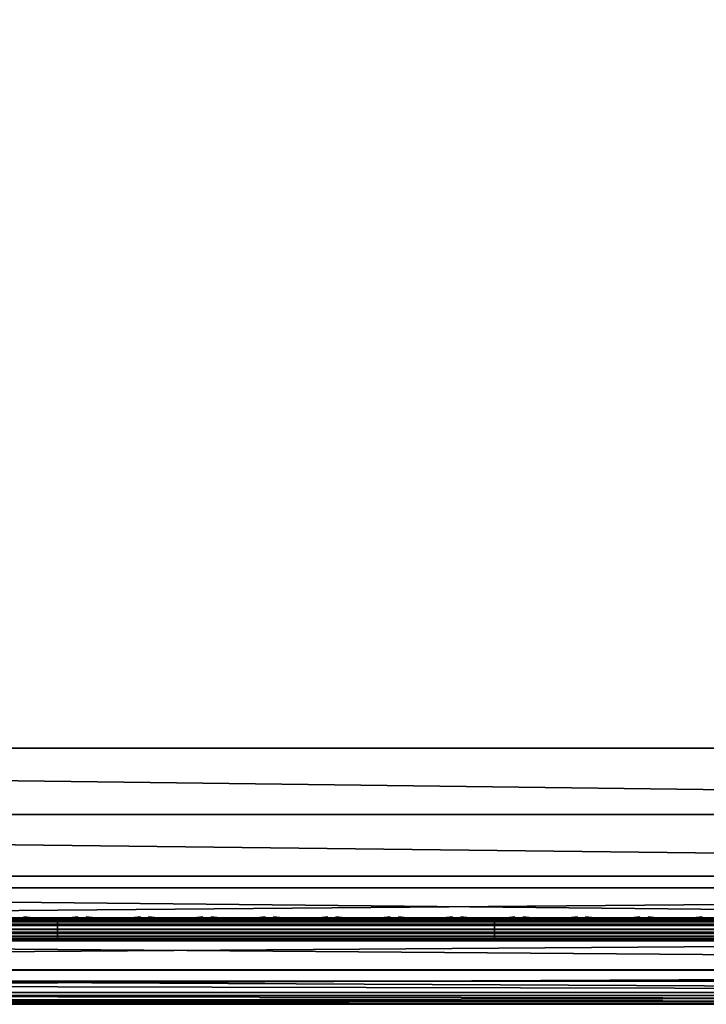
# Model space of a CAD drawing. Header units: inches. Extents: x 0 to 23, y -28 to 0.
# Tile 9 of 108: x 11.3 to 14.3, y -28 to -23.8. Entities that reach past the tile are written whole.
import ezdxf

# ---------------------------------------------------------------- set-up
doc = ezdxf.new("R2010")
doc.units = ezdxf.units.IN
doc.header["$LTSCALE"] = 0.03937
doc.header["$MEASUREMENT"] = 0
for name, color, linetype in [('A-FURN-3-ST', 151, 'Continuous'), ('A-FURN-3-ST-SEAM', 250, 'Continuous'), ('A-FURN-3-STITCH', 15, 'Continuous')]:
    doc.layers.add(name, color=color, linetype=linetype)
doc.layers.add('A-FURN-3-ST-LM', color=7, linetype='Continuous', true_color=0xffbd7a)

msp = doc.modelspace()

# ---------------------------------------------------------------- meshes
at = {"layer": 'A-FURN-3-ST'}
mesh = msp.add_polyface(dxfattribs=at)
corners = [(0.25, -0.4912, 5), (22.75, -27.51, 5), (0.25, -27.51, 5), (0.125, -0.4912, 5.0335), (0.125, -27.51, 5.0335), (0.0335, -0.4912, 5.125), (0.0335, -27.51, 5.125), (0, -0.4912, 5.25), (0, -27.51, 5.25), (0.25, -27.7013, 5.0381), (0.125, -27.6885, 5.069), (0.0335, -27.6535, 5.1535), (0, -27.635, 5.2835), (0.25, -26.91, 18), (0.125, -26.91, 17.9665), (0.25, -27.1947, 17.9625), (0.125, -27.186, 17.9302), (0.25, -27.46, 17.8526), (0.125, -27.4433, 17.8236), (0.25, -27.6878, 17.6778), (0.125, -27.6641, 17.6541), (0.0335, -26.91, 17.875), (0.0335, -27.1624, 17.8418), (0.0335, -27.3975, 17.7444), (0.0335, -27.5994, 17.5894), (0, -26.91, 17.75), (0, -27.13, 17.721), (0, -27.335, 17.6361), (0, -27.511, 17.501), (0.0335, -27.7544, 17.3875), (0, -27.6461, 17.325), (0.0335, -1.1, 17.875), (0.125, -1.1, 17.9665), (0.25, -1.1, 18), (22.75, -27.6878, 17.6778), (22.75, -27.46, 17.8526), (22.75, -27.1947, 17.9625), (0, -27.7265, 5.375), (0, -27.76, 5.5), (0, -0.2412, 5.5002), (0, -0.25, 16.9007), (0, -27.76, 16.9), (0, -1.1, 17.75), (0, -27.731, 17.12)]
mesh.append_faces([[corners[k] for k in face] for face in [(0, 1, 2), (3, 2, 4), (5, 4, 6), (7, 6, 8), (9, 10, 2), (2, 10, 4), (4, 10, 11), (4, 11, 6), (6, 11, 8), (8, 11, 12), (13, 14, 15), (15, 14, 16), (15, 16, 17), (17, 16, 18), (17, 18, 19), (19, 18, 20), (14, 21, 16), (16, 21, 22), (16, 22, 23, 18), (18, 23, 24, 20), (21, 25, 22), (22, 25, 26), (22, 26, 23), (23, 26, 27), (23, 27, 24), (24, 27, 28), (24, 28, 29), (29, 28, 30), (31, 25, 21), (32, 21, 14), (33, 14, 13), (19, 34, 17), (17, 35, 15), (15, 36, 13), (2, 1, 9), (12, 37, 8), (8, 38, 39), (40, 38, 41), (42, 41, 25), (25, 41, 43), (25, 43, 30), (30, 28, 25), (25, 28, 27), (25, 27, 26)]])
mesh = msp.add_polyface(dxfattribs=at)
corners = [(0.25, -1.1, 18), (22.75, -1.1, 18), (0.25, -0.8154, 17.9626), (22.75, -0.8154, 17.9626), (0.25, -0.5502, 17.8528), (22.75, -0.5502, 17.8528), (0.25, -0.3225, 17.6781), (0.25, -0.2998, 5.0381), (22.75, -0.2998, 5.0381), (0.25, -0.4912, 5), (0.25, -27.51, 5), (0.125, -0.4912, 5.0335), (0.125, -27.51, 5.0335), (0.0335, -0.4912, 5.125), (0.0335, -27.51, 5.125), (0, -0.4912, 5.25), (0.125, -0.3126, 5.069), (0.0335, -0.3477, 5.1536), (0, -0.3662, 5.2835), (0, -1.1, 17.75), (0.0335, -1.1, 17.875), (0, -0.8801, 17.7211), (0.0335, -0.8478, 17.8418), (0, -0.6752, 17.6362), (0.0335, -0.6127, 17.7445), (0, -0.4992, 17.5013), (0.0335, -0.4108, 17.5897), (0, -0.3641, 17.3254), (0.125, -1.1, 17.9665), (0.125, -0.8241, 17.9302), (0.125, -0.567, 17.8238), (0.125, -0.3462, 17.6544), (0, -26.91, 17.75), (0.0335, -26.91, 17.875), (0.125, -26.91, 17.9665), (0, -27.51, 5.25), (0, -0.2412, 5.5002), (0, -0.2747, 5.3751), (0, -27.76, 5.5), (0, -0.25, 16.9007), (0, -27.76, 16.9), (0, -0.2791, 17.1205), (0.25, -26.91, 18)]
mesh.append_faces([[corners[k] for k in face] for face in [(0, 1, 2), (2, 3, 4), (4, 5, 6), (7, 8, 9), (9, 10, 11), (11, 12, 13), (13, 14, 15), (16, 7, 11), (11, 7, 9), (11, 13, 16), (16, 13, 17), (13, 15, 17), (17, 15, 18), (19, 20, 21), (21, 20, 22), (21, 22, 23), (23, 22, 24), (23, 24, 25), (25, 24, 26), (25, 26, 27), (20, 28, 22), (22, 28, 29), (22, 29, 30, 24), (24, 30, 31, 26), (28, 0, 29), (29, 0, 2), (29, 2, 30), (30, 2, 4), (30, 4, 31), (31, 4, 6), (19, 32, 20), (20, 33, 28), (28, 34, 0), (35, 36, 15), (15, 37, 18), (36, 38, 39), (39, 40, 19), (21, 23, 19), (19, 23, 25), (19, 25, 27), (27, 41, 19), (19, 41, 39), (42, 1, 0)]])
mesh = msp.add_polyface(dxfattribs=at)
corners = [(22.9665, -0.4912, 5.125), (23, -27.51, 5.25), (22.9665, -27.51, 5.125), (22.875, -0.4912, 5.0335), (22.875, -27.51, 5.0335), (22.75, -0.4912, 5), (22.75, -27.51, 5), (22.875, -27.6885, 5.069), (22.75, -27.7013, 5.0381), (22.9665, -27.6535, 5.1535), (23, -27.635, 5.2835), (23, -26.91, 17.75), (22.9665, -26.91, 17.875), (23, -27.13, 17.721), (22.9665, -27.1624, 17.8418), (23, -27.335, 17.6361), (22.9665, -27.3975, 17.7444), (23, -27.511, 17.501), (22.9665, -27.5994, 17.5894), (23, -27.6461, 17.325), (22.875, -26.91, 17.9665), (22.875, -27.186, 17.9302), (22.875, -27.4433, 17.8236), (22.875, -27.6641, 17.6541), (22.75, -26.91, 18), (22.75, -27.1947, 17.9625), (22.75, -27.46, 17.8526), (22.75, -27.6878, 17.6778), (22.875, -1.1, 17.9665), (22.9665, -1.1, 17.875), (23, -1.1, 17.75), (23, -0.2412, 5.5002), (23, -27.76, 5.5), (23, -27.7265, 5.375), (23, -0.25, 16.9007), (23, -27.76, 16.9), (23, -27.731, 17.12), (0.25, -27.46, 17.8526), (0.25, -27.1947, 17.9625), (0.25, -26.91, 18), (0.25, -27.7013, 5.0381), (22.75, -1.1, 18)]
mesh.append_faces([[corners[k] for k in face] for face in [(0, 1, 2), (3, 2, 4), (5, 4, 6), (7, 8, 4), (4, 8, 6), (4, 2, 7), (7, 2, 9), (2, 1, 9), (9, 1, 10), (11, 12, 13), (13, 12, 14), (13, 14, 15), (15, 14, 16), (15, 16, 17), (17, 16, 18), (17, 18, 19), (12, 20, 14), (14, 20, 21), (14, 21, 22, 16), (16, 22, 23, 18), (20, 24, 21), (21, 24, 25), (21, 25, 22), (22, 25, 26), (22, 26, 23), (23, 26, 27), (28, 24, 20), (29, 20, 12), (30, 12, 11), (1, 31, 32), (1, 32, 33), (32, 34, 35), (35, 30, 11), (13, 15, 11), (11, 15, 17), (11, 17, 19), (19, 36, 11), (11, 36, 35), (33, 10, 1), (37, 27, 26), (38, 26, 25), (39, 25, 24), (40, 6, 8), (24, 41, 39)]])
mesh = msp.add_polyface(dxfattribs=at)
corners = [(23, -0.4912, 5.25), (23, -27.51, 5.25), (22.9665, -0.4912, 5.125), (22.9665, -27.51, 5.125), (22.875, -0.4912, 5.0335), (22.875, -27.51, 5.0335), (22.75, -0.4912, 5), (22.875, -0.3126, 5.069), (22.9665, -0.3477, 5.1536), (23, -0.3662, 5.2835), (22.75, -1.1, 18), (22.875, -1.1, 17.9665), (22.75, -0.8154, 17.9626), (22.875, -0.8241, 17.9302), (22.75, -0.5502, 17.8528), (22.875, -0.567, 17.8238), (22.75, -0.3225, 17.6781), (22.875, -0.3462, 17.6544), (22.9665, -1.1, 17.875), (22.9665, -0.8478, 17.8418), (22.9665, -0.6127, 17.7445), (22.9665, -0.4108, 17.5897), (23, -1.1, 17.75), (23, -0.8801, 17.7211), (23, -0.6752, 17.6362), (23, -0.4992, 17.5013), (22.9665, -0.2559, 17.3879), (23, -0.3641, 17.3254), (22.75, -26.91, 18), (22.875, -26.91, 17.9665), (22.9665, -26.91, 17.875), (0.25, -0.8154, 17.9626), (0.25, -0.5502, 17.8528), (0.25, -0.3225, 17.6781), (0.25, -0.4912, 5), (22.75, -0.2998, 5.0381), (22.75, -27.51, 5), (23, -0.2412, 5.5002), (23, -0.2747, 5.3751), (23, -0.25, 16.9007), (23, -27.76, 5.5), (23, -27.76, 16.9), (23, -0.2791, 17.1205)]
mesh.append_faces([[corners[k] for k in face] for face in [(0, 1, 2), (2, 3, 4), (4, 5, 6), (6, 7, 4), (4, 7, 8), (4, 8, 2), (2, 8, 0), (0, 8, 9), (10, 11, 12), (12, 11, 13), (12, 13, 14), (14, 13, 15), (14, 15, 16), (16, 15, 17), (11, 18, 13), (13, 18, 19), (13, 19, 20, 15), (15, 20, 21, 17), (18, 22, 19), (19, 22, 23), (19, 23, 20), (20, 23, 24), (20, 24, 21), (21, 24, 25), (21, 25, 26), (26, 25, 27), (10, 28, 11), (11, 29, 18), (18, 30, 22), (31, 10, 12), (32, 12, 14), (33, 14, 16), (34, 35, 6), (6, 36, 34), (0, 37, 1), (9, 38, 0), (37, 39, 40), (41, 39, 22), (39, 42, 22), (22, 42, 27), (22, 27, 25), (25, 24, 22), (22, 24, 23)]])
mesh = msp.add_polyface(dxfattribs=at)
corners = [(0.25, -28.01, 5.5), (0.125, -27.9765, 5.5), (0.25, -27.9719, 5.3087), (0.125, -27.941, 5.3215), (0.25, -27.8636, 5.1464), (0.125, -27.8399, 5.1701), (0.25, -27.7013, 5.0381), (0.125, -27.6885, 5.069), (0, -27.635, 5.2835), (0.0335, -27.6535, 5.1535), (0.0335, -27.7752, 5.2348), (0, -27.7265, 5.375), (0.0335, -27.8565, 5.3565), (0, -27.76, 5.5), (0.0335, -27.885, 5.5), (0.25, -28.01, 16.9), (0.125, -27.9765, 16.9), (0.0335, -27.885, 16.9), (0, -27.76, 16.9), (0.25, -27.6878, 17.6778), (0.125, -27.6641, 17.6541), (0.25, -27.8626, 17.45), (0.125, -27.8336, 17.4333), (0.25, -27.9725, 17.1847), (0.125, -27.9402, 17.176), (0.0335, -27.8518, 17.1523), (0, -27.731, 17.12), (0.0335, -27.5994, 17.5894), (0.0335, -27.7544, 17.3875), (0, -27.6461, 17.325), (22.75, -28.01, 16.9), (22.75, -27.9725, 17.1847), (22.75, -27.8626, 17.45), (22.75, -27.7013, 5.0381), (22.75, -27.8636, 5.1464), (22.75, -27.9719, 5.3087), (0, -27.51, 5.25)]
mesh.append_faces([[corners[k] for k in face] for face in [(0, 1, 2), (2, 1, 3), (2, 3, 4), (4, 3, 5), (4, 5, 6), (6, 5, 7), (8, 9, 10), (8, 10, 11), (11, 10, 12), (11, 12, 13), (13, 12, 14), (14, 12, 3), (14, 3, 1), (5, 3, 12, 10), (5, 10, 9, 7), (0, 15, 1), (1, 15, 16), (1, 16, 14), (14, 16, 17), (14, 17, 13), (13, 17, 18), (19, 20, 21), (21, 20, 22), (21, 22, 23), (23, 22, 24), (23, 24, 15), (15, 24, 16), (16, 24, 25), (16, 25, 17), (17, 25, 26), (17, 26, 18), (20, 27, 28, 22), (22, 28, 25, 24), (28, 29, 25), (25, 29, 26), (15, 30, 23), (23, 31, 21), (21, 32, 19), (0, 30, 15), (6, 33, 4), (4, 34, 2), (2, 35, 0), (36, 11, 13)]])
mesh = msp.add_polyface(dxfattribs=at)
corners = [(23, -27.7265, 5.375), (23, -27.76, 5.5), (22.9665, -27.8565, 5.3565), (22.9665, -27.885, 5.5), (22.875, -27.9765, 5.5), (22.875, -27.941, 5.3215), (22.75, -28.01, 5.5), (22.75, -27.9719, 5.3087), (22.875, -27.8399, 5.1701), (22.75, -27.8636, 5.1464), (22.875, -27.6885, 5.069), (22.75, -27.7013, 5.0381), (22.9665, -27.6535, 5.1535), (22.9665, -27.7752, 5.2348), (23, -27.635, 5.2835), (23, -27.76, 16.9), (22.9665, -27.885, 16.9), (22.875, -27.9765, 16.9), (22.75, -28.01, 16.9), (23, -27.6461, 17.325), (22.9665, -27.5994, 17.5894), (22.9665, -27.7544, 17.3875), (23, -27.731, 17.12), (22.9665, -27.8518, 17.1523), (22.875, -27.9402, 17.176), (22.75, -27.9725, 17.1847), (22.875, -27.6641, 17.6541), (22.875, -27.8336, 17.4333), (22.75, -27.6878, 17.6778), (22.75, -27.8626, 17.45), (0.25, -27.9725, 17.1847), (0.25, -27.8626, 17.45), (0.25, -27.6878, 17.6778), (0.25, -28.01, 5.5), (0.25, -27.8636, 5.1464), (0.25, -27.9719, 5.3087)]
mesh.append_faces([[corners[k] for k in face] for face in [(0, 1, 2), (2, 1, 3), (2, 3, 4), (2, 4, 5), (5, 4, 6), (5, 6, 7), (5, 7, 8), (8, 7, 9), (8, 9, 10), (10, 9, 11), (10, 12, 13, 8), (8, 13, 2, 5), (12, 14, 13), (13, 14, 0), (13, 0, 2), (1, 15, 3), (3, 15, 16), (3, 16, 4), (4, 16, 17), (4, 17, 6), (6, 17, 18), (19, 20, 21), (19, 21, 22), (22, 21, 23), (22, 23, 15), (15, 23, 16), (16, 23, 24), (16, 24, 17), (17, 24, 25), (17, 25, 18), (20, 26, 27, 21), (21, 27, 24, 23), (26, 28, 27), (27, 28, 29), (27, 29, 24), (24, 29, 25), (30, 18, 25), (31, 25, 29), (32, 29, 28), (6, 18, 33), (34, 11, 9), (35, 9, 7), (33, 7, 6)]])
at = {"layer": 'A-FURN-3-ST-LM'}
mesh = msp.add_polyface(dxfattribs=at)
corners = [(0.1, -27.76, 18.5), (0.05, -27.76, 18.4866), (0.1201, -27.835, 18.5), (0.0768, -27.86, 18.4866), (0.175, -27.8899, 18.5), (0.15, -27.9332, 18.4866), (0.25, -27.91, 18.5), (0.25, -27.96, 18.4866), (0.1317, -27.9649, 18.45), (0.25, -27.9966, 18.45), (0.125, -27.9765, 18.4), (0.25, -28.01, 18.4), (0.0134, -27.76, 18.45), (0.0451, -27.8783, 18.45), (0, -27.76, 18.4), (0.0335, -27.885, 18.4), (0.1, -0.25, 18.5), (0.05, -0.25, 18.4866), (0.0134, -0.25, 18.45), (0, -0.25, 18.4), (22.75, -28.01, 18.4), (22.75, -27.9966, 18.45), (22.75, -27.96, 18.4866), (22.75, -27.91, 18.5), (0.25, -0.1, 18.5), (0.25, -0.05, 18.4866), (0.175, -0.1201, 18.5), (0.15, -0.0768, 18.4866), (0.1201, -0.175, 18.5), (0.0768, -0.15, 18.4866), (0.0451, -0.1317, 18.45), (0.0335, -0.125, 18.4), (0.25, -0.0134, 18.45), (0.1317, -0.0451, 18.45), (0.25, 0, 18.4), (0.125, -0.0335, 18.4), (23, -27.76, 18.4), (22.9866, -27.76, 18.45), (22.9665, -27.885, 18.4), (22.9549, -27.8783, 18.45), (22.875, -27.9765, 18.4), (22.8683, -27.9649, 18.45), (22.85, -27.9332, 18.4866), (22.825, -27.8899, 18.5), (22.95, -27.76, 18.4866), (22.9232, -27.86, 18.4866), (22.9, -27.76, 18.5), (22.8799, -27.835, 18.5), (22.75, -0.1, 18.5), (22.75, -0.05, 18.4866), (22.75, -0.0134, 18.45), (22.75, 0, 18.4), (23, -0.25, 18.4), (22.9866, -0.25, 18.45), (22.95, -0.25, 18.4866), (22.9, -0.25, 18.5), (22.875, -0.0335, 18.4), (22.8683, -0.0451, 18.45), (22.9665, -0.125, 18.4), (22.9549, -0.1317, 18.45), (22.9232, -0.15, 18.4866), (22.8799, -0.175, 18.5), (22.85, -0.0768, 18.4866), (22.825, -0.1201, 18.5), (23, -0.25, 18), (23, -27.76, 18), (22.9665, -27.885, 18), (22.875, -27.9765, 18), (22.75, -28.01, 18), (0.25, -28.01, 18), (0.125, -27.9765, 18), (0.0335, -27.885, 18), (0, -27.76, 18), (0, -0.25, 18), (0.0335, -0.125, 18), (0.125, -0.0335, 18), (0.25, 0, 18), (22.75, 0, 18), (22.875, -0.0335, 18), (22.9665, -0.125, 18)]
mesh.append_faces([[corners[k] for k in face] for face in [(0, 1, 2), (2, 1, 3), (2, 3, 4), (4, 3, 5), (4, 5, 6), (6, 5, 7), (7, 5, 8), (7, 8, 9), (9, 8, 10), (9, 10, 11), (1, 12, 3), (3, 12, 13), (3, 13, 8, 5), (12, 14, 13), (13, 14, 15), (13, 15, 8), (8, 15, 10), (0, 16, 1), (1, 16, 17), (1, 17, 12), (12, 17, 18), (12, 18, 14), (14, 18, 19), (11, 20, 9), (9, 20, 21), (9, 21, 7), (7, 21, 22), (7, 22, 6), (6, 22, 23), (24, 25, 26), (26, 25, 27), (26, 27, 28), (28, 27, 29), (28, 29, 16), (16, 29, 17), (17, 29, 30), (17, 30, 18), (18, 30, 31), (18, 31, 19), (25, 32, 27), (27, 32, 33), (27, 33, 30, 29), (32, 34, 33), (33, 34, 35), (33, 35, 30), (30, 35, 31), (36, 37, 38), (38, 37, 39), (38, 39, 40), (40, 39, 41), (40, 41, 20), (20, 41, 21), (21, 41, 42), (21, 42, 22), (22, 42, 43), (22, 43, 23), (37, 44, 39), (39, 44, 45), (39, 45, 42, 41), (44, 46, 45), (45, 46, 47), (45, 47, 42), (42, 47, 43), (24, 48, 25), (25, 48, 49), (25, 49, 32), (32, 49, 50), (32, 50, 34), (34, 50, 51), (36, 52, 37), (37, 52, 53), (37, 53, 44), (44, 53, 54), (44, 54, 46), (46, 54, 55), (51, 50, 56), (56, 50, 57), (56, 57, 58), (58, 57, 59), (58, 59, 52), (52, 59, 53), (53, 59, 60), (53, 60, 54), (54, 60, 61), (54, 61, 55), (50, 49, 57), (57, 49, 62), (57, 62, 60, 59), (49, 48, 62), (62, 48, 63), (62, 63, 60), (60, 63, 61), (52, 36, 64), (64, 36, 65), (65, 36, 66), (66, 36, 38), (66, 38, 67), (67, 38, 40), (67, 40, 68), (68, 40, 20), (20, 11, 68), (68, 11, 69), (69, 11, 70), (70, 11, 10), (70, 10, 71), (71, 10, 15), (71, 15, 72), (72, 15, 14), (2, 4, 0), (0, 4, 6), (0, 6, 24), (24, 6, 23), (24, 23, 48), (48, 23, 46), (48, 46, 55), (23, 43, 46), (46, 43, 47), (61, 63, 55), (55, 63, 48), (0, 24, 16), (16, 24, 26), (16, 26, 28), (14, 19, 72), (72, 19, 73), (73, 19, 74), (74, 19, 31), (74, 31, 75), (75, 31, 35), (75, 35, 76), (76, 35, 34), (34, 51, 76), (76, 51, 77), (77, 51, 78), (78, 51, 56), (78, 56, 79), (79, 56, 58), (79, 58, 64), (64, 58, 52)]])
mesh.append_faces([[corners[k] for k in face] for face in [(75, 73, 74), (67, 65, 66)]], dxfattribs={"vtx0": -1})
mesh.append_faces([[corners[k] for k in face] for face in [(70, 72, 69), (76, 73, 75), (78, 64, 77), (68, 65, 67)]], dxfattribs={"vtx0": -1, "vtx1": -1})
mesh.append_faces([[corners[k] for k in face] for face in [(69, 72, 76), (77, 65, 68)]], dxfattribs={"vtx0": -1, "vtx1": -1, "vtx2": -1})
mesh.append_faces([[corners[k] for k in face] for face in [(69, 76, 77), (77, 64, 65)]], dxfattribs={"vtx0": -1, "vtx2": -1})
mesh.append_faces([[corners[k] for k in face] for face in [(72, 73, 76), (68, 69, 77)]], dxfattribs={"vtx1": -1, "vtx2": -1})
mesh.append_faces([[corners[k] for k in face] for face in [(70, 71, 72), (78, 79, 64)]], dxfattribs={"vtx2": -1})
at = {"layer": 'A-FURN-3-ST-SEAM'}
mesh = msp.add_polyface(dxfattribs=at)
corners = [(22.9035, -27.1614, 17.8498), (22.9, -27.1658, 17.8666), (22.9, -27.0951, 17.8825), (22.9035, -26.91, 17.8826), (22.9, -26.91, 17.9), (22.9035, -23.3349, 17.8826), (22.9, -23.3349, 17.9), (22.9035, -19.7597, 17.8826), (22.9, -19.7597, 17.9), (22.9035, -16.1846, 17.8826), (22.9, -16.1846, 17.9), (22.9035, -12.6094, 17.8826), (22.9071, -16.1846, 17.9255), (22.9, -12.6094, 17.9), (22.9071, -19.7597, 17.9255), (22.9071, -26.91, 17.9255), (0.1, -26.91, 17.9), (0.0929, -26.91, 17.9255), (0.1, -27.0951, 17.8825), (0.0929, -27.1082, 17.906), (0.1, -27.1032, 17.881), (0.0929, -19.7597, 17.9255), (0.1, -19.7597, 17.9), (0.0929, -12.6094, 17.9255), (0.1, -12.6094, 17.9), (0.0812, -12.6094, 17.939), (0.0812, -19.7597, 17.939), (0.0812, -26.91, 17.939), (0.0812, -27.1108, 17.9192), (0.0872, -12.6094, 17.8675), (0.0965, -12.6094, 17.8826), (0.0965, -19.7597, 17.8826), (0.0872, -19.7597, 17.8675), (0.0965, -26.91, 17.8826), (0.0872, -26.91, 17.8675), (0.0965, -27.0999, 17.8639), (0.0872, -27.097, 17.8491)]
mesh.append_faces([[corners[k] for k in face] for face in [(0, 1, 2), (0, 2, 3), (3, 2, 4), (3, 4, 5), (5, 4, 6), (5, 6, 7), (7, 6, 8), (7, 8, 9), (9, 8, 10), (9, 10, 11), (12, 13, 10), (14, 10, 8), (15, 6, 4), (15, 4, 2), (16, 17, 18), (18, 17, 19), (18, 19, 20), (17, 16, 21), (21, 16, 22), (21, 22, 23), (23, 22, 24), (23, 25, 26, 21), (21, 26, 27, 17), (17, 27, 28, 19), (29, 30, 31, 32), (32, 31, 33, 34), (34, 33, 35, 36), (30, 24, 31), (31, 24, 22), (31, 22, 33), (33, 22, 16), (33, 16, 18), (33, 18, 35), (35, 18, 20)]])
mesh = msp.add_polyface(dxfattribs=at)
corners = [(11.5, -27.6385, 17.6706), (13.375, -27.6444, 17.6539), (11.5, -27.6444, 17.6539), (9.625, -27.6385, 17.6706), (9.625, -27.6444, 17.6539), (7.75, -27.6385, 17.6706), (9.625, -27.671, 17.631), (9.625, -27.6558, 17.6402), (11.5, -27.6558, 17.6402), (11.5, -27.671, 17.631), (13.375, -27.671, 17.631), (13.375, -27.6884, 17.6276), (11.5, -27.6884, 17.6276), (9.625, -27.6884, 17.6276), (7.75, -27.7207, 17.6406), (7.75, -27.7057, 17.6311), (9.625, -27.7057, 17.6311), (9.625, -27.7207, 17.6406), (11.5, -27.7057, 17.6311), (11.5, -27.7207, 17.6406), (13.375, -27.7207, 17.6406), (13.375, -27.7376, 17.6713), (11.5, -27.7376, 17.6713), (9.625, -27.7376, 17.6713), (7.75, -27.7376, 17.6713), (7.75, -27.7295, 17.7053), (7.75, -27.7367, 17.689), (9.625, -27.7367, 17.689), (9.625, -27.7295, 17.7053), (11.5, -27.7367, 17.689), (11.5, -27.7295, 17.7053), (7.75, -27.642, 17.6969), (9.625, -27.642, 17.6969), (11.5, -27.642, 17.6969), (13.375, -27.6385, 17.6706), (13.375, -27.7367, 17.689), (13.375, -27.7057, 17.6311), (13.375, -27.6558, 17.6402), (13.375, -27.6517, 17.7118), (13.375, -27.642, 17.6969), (11.5, -27.6517, 17.7118), (9.625, -27.6517, 17.7118), (11.5, -27.6661, 17.7221), (9.625, -27.6661, 17.7221), (11.5, -27.701, 17.7257), (9.625, -27.701, 17.7257), (11.5, -27.7171, 17.7182), (9.625, -27.7171, 17.7182), (7.75, -27.701, 17.7257), (7.75, -27.7171, 17.7182)]
mesh.append_faces([[corners[k] for k in face] for face in [(0, 1, 2), (0, 2, 3), (3, 2, 4), (3, 4, 5), (3, 31, 32), (3, 32, 0), (0, 32, 33), (0, 33, 34)]])
mesh.append_faces([[corners[k] for k in face] for face in [(6, 7, 8, 9), (10, 11, 12, 9), (9, 12, 13, 6), (14, 15, 16, 17), (17, 16, 18, 19), (20, 21, 22, 19), (19, 22, 23, 17), (17, 23, 24, 14), (25, 26, 27, 28), (28, 27, 29, 30), (21, 35, 29, 22), (22, 29, 27, 23), (23, 27, 26, 24), (11, 36, 18, 12), (12, 18, 16, 13), (1, 37, 8, 2), (2, 8, 7, 4), (38, 39, 33, 40), (40, 33, 32, 41), (42, 40, 41, 43), (44, 42, 43, 45), (46, 44, 45, 47), (47, 45, 48, 49), (30, 46, 47, 28), (28, 47, 49, 25)]], dxfattribs={"vtx0": -1, "vtx2": -1})
mesh = msp.add_polyface(dxfattribs=at)
corners = [(15.25, -27.6385, 17.6706), (19, -27.6444, 17.6539), (15.25, -27.6444, 17.6539), (13.375, -27.6385, 17.6706), (13.375, -27.6444, 17.6539), (11.5, -27.6385, 17.6706), (11.5, -27.671, 17.631), (11.5, -27.6558, 17.6402), (13.375, -27.6558, 17.6402), (13.375, -27.671, 17.631), (15.25, -27.6558, 17.6402), (15.25, -27.671, 17.631), (19, -27.6558, 17.6402), (19, -27.671, 17.631), (15.25, -27.6884, 17.6276), (13.375, -27.6884, 17.6276), (11.5, -27.7207, 17.6406), (11.5, -27.7057, 17.6311), (13.375, -27.7057, 17.6311), (13.375, -27.7207, 17.6406), (15.25, -27.7057, 17.6311), (15.25, -27.7207, 17.6406), (15.25, -27.7376, 17.6713), (13.375, -27.7376, 17.6713), (11.5, -27.7295, 17.7053), (11.5, -27.7367, 17.689), (13.375, -27.7367, 17.689), (13.375, -27.7295, 17.7053), (15.25, -27.7367, 17.689), (15.25, -27.7295, 17.7053), (11.5, -27.642, 17.6969), (13.375, -27.642, 17.6969), (15.25, -27.642, 17.6969), (19, -27.6385, 17.6706), (19, -27.7376, 17.6713), (19, -27.7367, 17.689), (19, -27.6517, 17.7118), (19, -27.642, 17.6969), (15.25, -27.6517, 17.7118), (13.375, -27.6517, 17.7118), (19, -27.6661, 17.7221), (15.25, -27.6661, 17.7221), (13.375, -27.6661, 17.7221), (11.5, -27.6517, 17.7118), (11.5, -27.6661, 17.7221), (19, -27.701, 17.7257), (15.25, -27.701, 17.7257), (13.375, -27.701, 17.7257), (11.5, -27.701, 17.7257), (15.25, -27.7171, 17.7182), (13.375, -27.7171, 17.7182), (11.5, -27.7171, 17.7182)]
mesh.append_faces([[corners[k] for k in face] for face in [(0, 1, 2), (0, 2, 3), (3, 2, 4), (3, 4, 5), (3, 30, 31), (3, 31, 0), (0, 31, 32), (0, 32, 33)]])
mesh.append_faces([[corners[k] for k in face] for face in [(11, 10, 12, 13)]], dxfattribs={"vtx0": -1})
mesh.append_faces([[corners[k] for k in face] for face in [(6, 7, 8, 9), (9, 8, 10, 11), (11, 14, 15, 9), (16, 17, 18, 19), (19, 18, 20, 21), (21, 22, 23, 19), (24, 25, 26, 27), (27, 26, 28, 29), (22, 28, 26, 23), (14, 20, 18, 15), (2, 10, 8, 4), (38, 32, 31, 39), (41, 38, 39, 42), (42, 39, 43, 44), (46, 41, 42, 47), (47, 42, 44, 48), (49, 46, 47, 50), (50, 47, 48, 51), (29, 49, 50, 27), (27, 50, 51, 24)]], dxfattribs={"vtx0": -1, "vtx2": -1})
mesh.append_faces([[corners[k] for k in face] for face in [(34, 35, 28, 22), (1, 12, 10, 2), (36, 37, 32, 38), (40, 36, 38, 41), (45, 40, 41, 46)]], dxfattribs={"vtx2": -1})
at = {"layer": 'A-FURN-3-STITCH'}
mesh = msp.add_polymesh((7, 4), dxfattribs=at)
for k, corner in enumerate([(11.5875, -27.6428, 17.7154), (11.5875, -27.6406, 17.7168), (11.5875, -27.6363, 17.7197), (11.5875, -27.6341, 17.7212), (11.5492, -27.647, 17.722), (11.5492, -27.6474, 17.7272), (11.5493, -27.6431, 17.7302), (11.5492, -27.6384, 17.7279), (11.5104, -27.6496, 17.7262), (11.5104, -27.65, 17.7314), (11.5105, -27.6457, 17.7343), (11.5104, -27.641, 17.7321), (11.4713, -27.6505, 17.7279), (11.4714, -27.6508, 17.733), (11.4714, -27.6465, 17.736), (11.4714, -27.6418, 17.7337), (11.4322, -27.6496, 17.727), (11.4323, -27.65, 17.7321), (11.4323, -27.6457, 17.7351), (11.4323, -27.641, 17.7328), (11.3934, -27.647, 17.7235), (11.3934, -27.6474, 17.7287), (11.3935, -27.6431, 17.7316), (11.3934, -27.6384, 17.7294), (11.355, -27.6428, 17.7176), (11.355, -27.6406, 17.7191), (11.355, -27.6363, 17.722), (11.355, -27.6341, 17.7234)]):
    mesh.set_mesh_vertex(divmod(k, 4), corner)
mesh = msp.add_polymesh((7, 4), dxfattribs=at)
for k, corner in enumerate([(11.8553, -27.6428, 17.7154), (11.8553, -27.6406, 17.7168), (11.8554, -27.6363, 17.7197), (11.8554, -27.6341, 17.7212), (11.817, -27.647, 17.722), (11.8171, -27.6474, 17.7272), (11.8171, -27.6431, 17.7302), (11.8171, -27.6384, 17.7279), (11.7782, -27.6496, 17.7262), (11.7783, -27.65, 17.7314), (11.7783, -27.6457, 17.7343), (11.7783, -27.641, 17.7321), (11.7392, -27.6505, 17.7279), (11.7392, -27.6508, 17.733), (11.7393, -27.6465, 17.736), (11.7392, -27.6418, 17.7337), (11.7001, -27.6496, 17.727), (11.7002, -27.65, 17.7321), (11.7002, -27.6457, 17.7351), (11.7002, -27.641, 17.7328), (11.6612, -27.647, 17.7235), (11.6613, -27.6474, 17.7287), (11.6613, -27.6431, 17.7316), (11.6613, -27.6384, 17.7294), (11.6228, -27.6428, 17.7176), (11.6228, -27.6406, 17.7191), (11.6229, -27.6363, 17.722), (11.6229, -27.6341, 17.7234)]):
    mesh.set_mesh_vertex(divmod(k, 4), corner)
mesh = msp.add_polymesh((7, 4), dxfattribs=at)
for k, corner in enumerate([(12.1232, -27.6428, 17.7154), (12.1232, -27.6406, 17.7168), (12.1232, -27.6363, 17.7197), (12.1232, -27.6341, 17.7212), (12.0849, -27.647, 17.722), (12.0849, -27.6474, 17.7272), (12.085, -27.6431, 17.7302), (12.0849, -27.6384, 17.7279), (12.0461, -27.6496, 17.7262), (12.0462, -27.65, 17.7314), (12.0462, -27.6457, 17.7343), (12.0462, -27.641, 17.7321), (12.007, -27.6505, 17.7279), (12.0071, -27.6508, 17.733), (12.0071, -27.6465, 17.736), (12.0071, -27.6418, 17.7337), (11.968, -27.6496, 17.727), (11.968, -27.65, 17.7321), (11.968, -27.6457, 17.7351), (11.968, -27.641, 17.7328), (11.9291, -27.647, 17.7235), (11.9291, -27.6474, 17.7287), (11.9292, -27.6431, 17.7316), (11.9292, -27.6384, 17.7294), (11.8907, -27.6428, 17.7176), (11.8907, -27.6406, 17.7191), (11.8907, -27.6363, 17.722), (11.8907, -27.6341, 17.7234)]):
    mesh.set_mesh_vertex(divmod(k, 4), corner)
mesh = msp.add_polymesh((7, 4), dxfattribs=at)
for k, corner in enumerate([(12.391, -27.6428, 17.7154), (12.3911, -27.6406, 17.7168), (12.3911, -27.6363, 17.7197), (12.3911, -27.6341, 17.7212), (12.3528, -27.647, 17.722), (12.3528, -27.6474, 17.7272), (12.3528, -27.6431, 17.7302), (12.3528, -27.6384, 17.7279), (12.314, -27.6496, 17.7262), (12.314, -27.65, 17.7314), (12.314, -27.6457, 17.7343), (12.314, -27.641, 17.7321), (12.2749, -27.6505, 17.7279), (12.2749, -27.6508, 17.733), (12.275, -27.6465, 17.736), (12.275, -27.6418, 17.7337), (12.2358, -27.6496, 17.727), (12.2359, -27.65, 17.7321), (12.2359, -27.6457, 17.7351), (12.2359, -27.641, 17.7328), (12.197, -27.647, 17.7235), (12.197, -27.6474, 17.7287), (12.197, -27.6431, 17.7316), (12.197, -27.6384, 17.7294), (12.1585, -27.6428, 17.7176), (12.1586, -27.6406, 17.7191), (12.1586, -27.6363, 17.722), (12.1586, -27.6341, 17.7234)]):
    mesh.set_mesh_vertex(divmod(k, 4), corner)
mesh = msp.add_polymesh((7, 4), dxfattribs=at)
for k, corner in enumerate([(12.6589, -27.6428, 17.7154), (12.6589, -27.6406, 17.7168), (12.6589, -27.6363, 17.7197), (12.659, -27.6341, 17.7212), (12.6206, -27.647, 17.722), (12.6207, -27.6474, 17.7272), (12.6207, -27.6431, 17.7302), (12.6207, -27.6384, 17.7279), (12.5818, -27.6496, 17.7262), (12.5819, -27.65, 17.7314), (12.5819, -27.6457, 17.7343), (12.5819, -27.641, 17.7321), (12.5428, -27.6505, 17.7279), (12.5428, -27.6508, 17.733), (12.5428, -27.6465, 17.736), (12.5428, -27.6418, 17.7337), (12.5037, -27.6496, 17.727), (12.5037, -27.65, 17.7321), (12.5038, -27.6457, 17.7351), (12.5037, -27.641, 17.7328), (12.4648, -27.647, 17.7235), (12.4649, -27.6474, 17.7287), (12.4649, -27.6431, 17.7316), (12.4649, -27.6384, 17.7294), (12.4264, -27.6428, 17.7176), (12.4264, -27.6406, 17.7191), (12.4264, -27.6363, 17.722), (12.4265, -27.6341, 17.7234)]):
    mesh.set_mesh_vertex(divmod(k, 4), corner)
mesh = msp.add_polymesh((7, 4), dxfattribs=at)
for k, corner in enumerate([(12.9268, -27.6428, 17.7154), (12.9268, -27.6406, 17.7168), (12.9268, -27.6363, 17.7197), (12.9268, -27.6341, 17.7212), (12.8885, -27.647, 17.722), (12.8885, -27.6474, 17.7272), (12.8885, -27.6431, 17.7302), (12.8885, -27.6384, 17.7279), (12.8497, -27.6496, 17.7262), (12.8497, -27.65, 17.7314), (12.8497, -27.6457, 17.7343), (12.8497, -27.641, 17.7321), (12.8106, -27.6505, 17.7279), (12.8107, -27.6508, 17.733), (12.8107, -27.6465, 17.736), (12.8107, -27.6418, 17.7337), (12.7715, -27.6496, 17.727), (12.7716, -27.65, 17.7321), (12.7716, -27.6457, 17.7351), (12.7716, -27.641, 17.7328), (12.7327, -27.647, 17.7235), (12.7327, -27.6474, 17.7287), (12.7327, -27.6431, 17.7316), (12.7327, -27.6384, 17.7294), (12.6943, -27.6428, 17.7176), (12.6943, -27.6406, 17.7191), (12.6943, -27.6363, 17.722), (12.6943, -27.6341, 17.7234)]):
    mesh.set_mesh_vertex(divmod(k, 4), corner)
mesh = msp.add_polymesh((7, 4), dxfattribs=at)
for k, corner in enumerate([(13.1946, -27.6428, 17.7154), (13.1946, -27.6406, 17.7168), (13.1947, -27.6363, 17.7197), (13.1947, -27.6341, 17.7212), (13.1563, -27.647, 17.722), (13.1564, -27.6474, 17.7272), (13.1564, -27.6431, 17.7302), (13.1564, -27.6384, 17.7279), (13.1175, -27.6496, 17.7262), (13.1176, -27.65, 17.7314), (13.1176, -27.6457, 17.7343), (13.1176, -27.641, 17.7321), (13.0785, -27.6505, 17.7279), (13.0785, -27.6508, 17.733), (13.0785, -27.6465, 17.736), (13.0785, -27.6418, 17.7337), (13.0394, -27.6496, 17.727), (13.0394, -27.65, 17.7321), (13.0395, -27.6457, 17.7351), (13.0394, -27.641, 17.7328), (13.0005, -27.647, 17.7235), (13.0006, -27.6474, 17.7287), (13.0006, -27.6431, 17.7316), (13.0006, -27.6384, 17.7294), (12.9621, -27.6428, 17.7176), (12.9621, -27.6406, 17.7191), (12.9622, -27.6363, 17.722), (12.9622, -27.6341, 17.7234)]):
    mesh.set_mesh_vertex(divmod(k, 4), corner)
mesh = msp.add_polymesh((7, 4), dxfattribs=at)
for k, corner in enumerate([(13.4625, -27.6428, 17.7154), (13.4625, -27.6406, 17.7168), (13.4625, -27.6363, 17.7197), (13.4625, -27.6341, 17.7212), (13.4242, -27.647, 17.722), (13.4242, -27.6474, 17.7272), (13.4243, -27.6431, 17.7302), (13.4242, -27.6384, 17.7279), (13.3854, -27.6496, 17.7262), (13.3854, -27.65, 17.7314), (13.3855, -27.6457, 17.7343), (13.3854, -27.641, 17.7321), (13.3463, -27.6505, 17.7279), (13.3464, -27.6508, 17.733), (13.3464, -27.6465, 17.736), (13.3464, -27.6418, 17.7337), (13.3072, -27.6496, 17.727), (13.3073, -27.65, 17.7321), (13.3073, -27.6457, 17.7351), (13.3073, -27.641, 17.7328), (13.2684, -27.647, 17.7235), (13.2684, -27.6474, 17.7287), (13.2685, -27.6431, 17.7316), (13.2684, -27.6384, 17.7294), (13.23, -27.6428, 17.7176), (13.23, -27.6406, 17.7191), (13.23, -27.6363, 17.722), (13.23, -27.6341, 17.7234)]):
    mesh.set_mesh_vertex(divmod(k, 4), corner)
mesh = msp.add_polymesh((7, 4), dxfattribs=at)
for k, corner in enumerate([(13.7303, -27.6428, 17.7154), (13.7303, -27.6406, 17.7168), (13.7304, -27.6363, 17.7197), (13.7304, -27.6341, 17.7212), (13.692, -27.647, 17.722), (13.6921, -27.6474, 17.7272), (13.6921, -27.6431, 17.7302), (13.6921, -27.6384, 17.7279), (13.6532, -27.6496, 17.7262), (13.6533, -27.65, 17.7314), (13.6533, -27.6457, 17.7343), (13.6533, -27.641, 17.7321), (13.6142, -27.6505, 17.7279), (13.6142, -27.6508, 17.733), (13.6143, -27.6465, 17.736), (13.6142, -27.6418, 17.7337), (13.5751, -27.6496, 17.727), (13.5752, -27.65, 17.7321), (13.5752, -27.6457, 17.7351), (13.5752, -27.641, 17.7328), (13.5362, -27.647, 17.7235), (13.5363, -27.6474, 17.7287), (13.5363, -27.6431, 17.7316), (13.5363, -27.6384, 17.7294), (13.4978, -27.6428, 17.7176), (13.4978, -27.6406, 17.7191), (13.4979, -27.6363, 17.722), (13.4979, -27.6341, 17.7234)]):
    mesh.set_mesh_vertex(divmod(k, 4), corner)
mesh = msp.add_polymesh((7, 4), dxfattribs=at)
for k, corner in enumerate([(13.9982, -27.6428, 17.7154), (13.9982, -27.6406, 17.7168), (13.9982, -27.6363, 17.7197), (13.9982, -27.6341, 17.7212), (13.9599, -27.647, 17.722), (13.9599, -27.6474, 17.7272), (13.96, -27.6431, 17.7302), (13.9599, -27.6384, 17.7279), (13.9211, -27.6496, 17.7262), (13.9212, -27.65, 17.7314), (13.9212, -27.6457, 17.7343), (13.9212, -27.641, 17.7321), (13.882, -27.6505, 17.7279), (13.8821, -27.6508, 17.733), (13.8821, -27.6465, 17.736), (13.8821, -27.6418, 17.7337), (13.843, -27.6496, 17.727), (13.843, -27.65, 17.7321), (13.843, -27.6457, 17.7351), (13.843, -27.641, 17.7328), (13.8041, -27.647, 17.7235), (13.8041, -27.6474, 17.7287), (13.8042, -27.6431, 17.7316), (13.8042, -27.6384, 17.7294), (13.7657, -27.6428, 17.7176), (13.7657, -27.6406, 17.7191), (13.7657, -27.6363, 17.722), (13.7657, -27.6341, 17.7234)]):
    mesh.set_mesh_vertex(divmod(k, 4), corner)
mesh = msp.add_polymesh((7, 4), dxfattribs=at)
for k, corner in enumerate([(14.266, -27.6428, 17.7154), (14.2661, -27.6406, 17.7168), (14.2661, -27.6363, 17.7197), (14.2661, -27.6341, 17.7212), (14.2278, -27.647, 17.722), (14.2278, -27.6474, 17.7272), (14.2278, -27.6431, 17.7302), (14.2278, -27.6384, 17.7279), (14.189, -27.6496, 17.7262), (14.189, -27.65, 17.7314), (14.189, -27.6457, 17.7343), (14.189, -27.641, 17.7321), (14.1499, -27.6505, 17.7279), (14.1499, -27.6508, 17.733), (14.15, -27.6465, 17.736), (14.15, -27.6418, 17.7337), (14.1108, -27.6496, 17.727), (14.1109, -27.65, 17.7321), (14.1109, -27.6457, 17.7351), (14.1109, -27.641, 17.7328), (14.072, -27.647, 17.7235), (14.072, -27.6474, 17.7287), (14.072, -27.6431, 17.7316), (14.072, -27.6384, 17.7294), (14.0335, -27.6428, 17.7176), (14.0336, -27.6406, 17.7191), (14.0336, -27.6363, 17.722), (14.0336, -27.6341, 17.7234)]):
    mesh.set_mesh_vertex(divmod(k, 4), corner)

doc.saveas('drawing.dxf')
